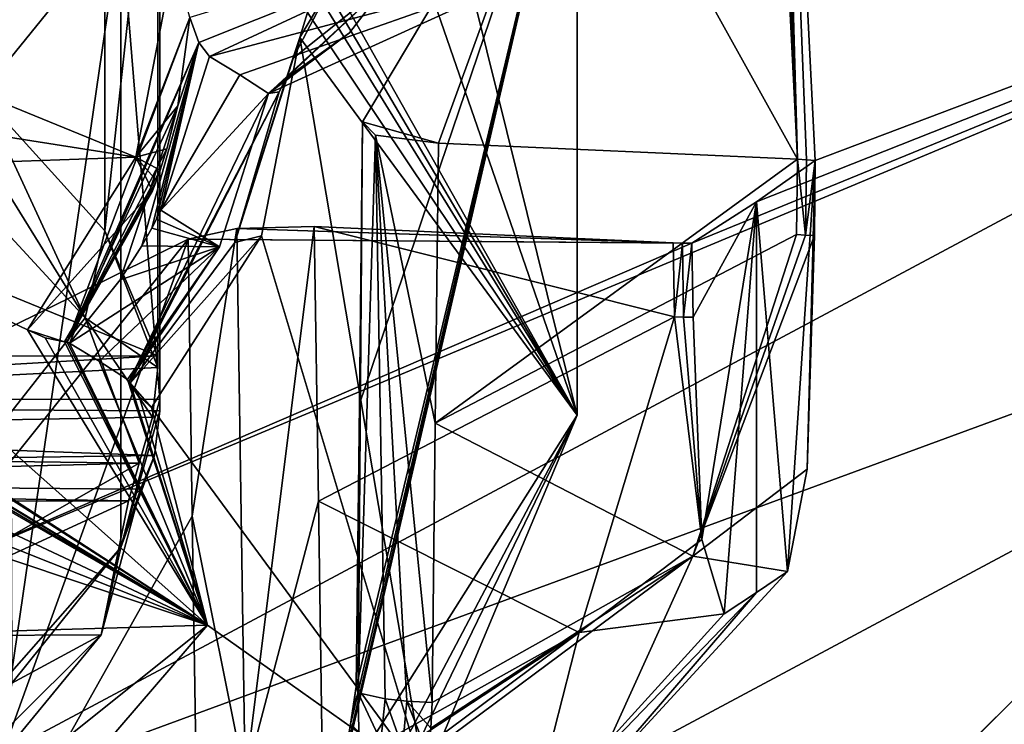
# Model space of a CAD drawing. Header units: millimetres. Extents: x -108 to 102, y -29 to 80.
# Tile 218 of 256: x -57.134 to -56.191, y 25.794 to 26.469. Entities that reach past the tile are written whole.
import ezdxf

# ---------------------------------------------------------------- set-up
doc = ezdxf.new("R2010")
doc.units = ezdxf.units.MM
doc.header["$LTSCALE"] = 65.185185
for name, color, linetype in [('1044', 7, 'CONTINUOUS'), ('1090', 7, 'CONTINUOUS'), ('1093', 7, 'CONTINUOUS'), ('115', 7, 'CONTINUOUS'), ('1157', 7, 'CONTINUOUS'), ('116', 7, 'CONTINUOUS'), ('1206', 7, 'CONTINUOUS'), ('1244', 7, 'CONTINUOUS'), ('1302', 7, 'CONTINUOUS'), ('1311', 7, 'CONTINUOUS'), ('1338', 7, 'CONTINUOUS'), ('1481', 7, 'CONTINUOUS'), ('1534', 7, 'CONTINUOUS'), ('1539', 7, 'CONTINUOUS'), ('1569', 7, 'CONTINUOUS'), ('1801', 7, 'CONTINUOUS'), ('181', 7, 'CONTINUOUS'), ('1837', 7, 'CONTINUOUS'), ('1883', 7, 'CONTINUOUS'), ('1960', 7, 'CONTINUOUS'), ('2034', 7, 'CONTINUOUS'), ('2077', 7, 'CONTINUOUS'), ('2169', 7, 'CONTINUOUS'), ('2194', 7, 'CONTINUOUS'), ('2336', 7, 'CONTINUOUS'), ('2376', 7, 'CONTINUOUS'), ('252', 7, 'CONTINUOUS'), ('331', 7, 'CONTINUOUS'), ('397', 7, 'CONTINUOUS'), ('431', 7, 'CONTINUOUS'), ('514', 7, 'CONTINUOUS'), ('519', 7, 'CONTINUOUS'), ('528', 7, 'CONTINUOUS'), ('571', 7, 'CONTINUOUS'), ('649', 7, 'CONTINUOUS'), ('660', 7, 'CONTINUOUS'), ('662', 7, 'CONTINUOUS'), ('704', 7, 'CONTINUOUS'), ('715', 7, 'CONTINUOUS'), ('722', 7, 'CONTINUOUS'), ('782', 7, 'CONTINUOUS'), ('816', 7, 'CONTINUOUS'), ('825', 7, 'CONTINUOUS'), ('854', 7, 'CONTINUOUS'), ('894', 7, 'CONTINUOUS'), ('895', 7, 'CONTINUOUS'), ('946', 7, 'CONTINUOUS'), ('977', 7, 'CONTINUOUS')]:
    doc.layers.add(name, color=color, linetype=linetype)

msp = doc.modelspace()

# ---------------------------------------------------------------- linework, layer by layer
at = {"layer": '1044', "linetype": 'CONTINUOUS'}
for points in [[(-56.50728, 26.18429, 227.08758), (-56.50829, 26.25513, 227.07136), (-56.49942, 26.25481, 227.06952), (-56.50728, 26.18429, 227.08758)], [(-56.49839, 26.18399, 227.08573), (-56.50728, 26.18429, 227.08758), (-56.49942, 26.25481, 227.06952), (-56.49839, 26.18399, 227.08573)], [(-56.49041, 26.25463, 227.06848), (-56.49839, 26.18399, 227.08573), (-56.49942, 26.25481, 227.06952), (-56.49041, 26.25463, 227.06848)], [(-56.48937, 26.18388, 227.08467), (-56.49839, 26.18399, 227.08573), (-56.49041, 26.25463, 227.06848), (-56.48937, 26.18388, 227.08467)]]:
    msp.add_3dface(points, dxfattribs=at)
at = {"layer": '1090', "linetype": 'CONTINUOUS'}
for points in [[(-56.97161, 26.47087, 232.22798), (-56.96286, 26.44675, 232.20266), (-56.68996, 26.55597, 232.22676), (-56.97161, 26.47087, 232.22798)], [(-56.96286, 26.44675, 232.20266), (-56.95252, 26.43338, 232.16872), (-56.68996, 26.55597, 232.22676), (-56.96286, 26.44675, 232.20266)]]:
    msp.add_3dface(points, dxfattribs=at)
at = {"layer": '1093', "linetype": 'CONTINUOUS'}
for points in [[(-57.84719, 26.46644, 233.95975), (-57.02332, 26.33705, 232.29184), (-57.75236, 26.6353, 233.98328), (-57.84719, 26.46644, 233.95975)], [(-57.02332, 26.33705, 232.29184), (-56.98692, 26.52742, 232.26954), (-57.75236, 26.6353, 233.98328), (-57.02332, 26.33705, 232.29184)], [(-57.44231, 26.32243, 233.14303), (-57.02332, 26.33705, 232.29184), (-57.84719, 26.46644, 233.95975), (-57.44231, 26.32243, 233.14303)], [(-57.127, 26.17182, 232.28887), (-57.02332, 26.33705, 232.29184), (-57.44231, 26.32243, 233.14303), (-57.127, 26.17182, 232.28887)]]:
    msp.add_3dface(points, dxfattribs=at)
at = {"layer": '115', "linetype": 'CONTINUOUS'}
for points in [[(-92.5, -10.5, 82.05), (-2.5, -10.5, 82.05), (-77.03031, 29.16748, 82.05), (-92.5, -10.5, 82.05)], [(-77.03031, 29.16748, 82.05), (-2.5, -10.5, 82.05), (-65.50013, 26, 82.05), (-77.03031, 29.16748, 82.05)], [(-65.50013, 26, 82.05), (-2.5, -10.5, 82.05), (-53.96998, 29.16731, 82.05), (-65.50013, 26, 82.05)]]:
    msp.add_3dface(points, dxfattribs=at)
at = {"layer": '1157', "linetype": 'CONTINUOUS'}
for points in [[(-56.81201, 25.83036, 227.79593), (-56.81471, 25.81256, 227.78679), (-56.81025, 25.82416, 227.74618), (-56.81201, 25.83036, 227.79593)], [(-56.81471, 25.81256, 227.78679), (-56.81744, 25.79435, 227.77764), (-56.81025, 25.82416, 227.74618), (-56.81471, 25.81256, 227.78679)], [(-56.81744, 25.79435, 227.77764), (-56.80967, 25.78683, 227.74066), (-56.81025, 25.82416, 227.74618), (-56.81744, 25.79435, 227.77764)], [(-56.80967, 25.78683, 227.74066), (-56.78844, 25.77796, 227.70977), (-56.81025, 25.82416, 227.74618), (-56.80967, 25.78683, 227.74066)], [(-56.78844, 25.77796, 227.70977), (-56.78442, 25.81859, 227.70362), (-56.81025, 25.82416, 227.74618), (-56.78844, 25.77796, 227.70977)], [(-56.78844, 25.77796, 227.70977), (-56.76787, 25.77184, 227.69466), (-56.78442, 25.81859, 227.70362), (-56.78844, 25.77796, 227.70977)], [(-56.76787, 25.77184, 227.69466), (-56.76358, 25.81643, 227.6881), (-56.78442, 25.81859, 227.70362), (-56.76787, 25.77184, 227.69466)], [(-56.76787, 25.77184, 227.69466), (-56.74391, 25.76612, 227.68553), (-56.76358, 25.81643, 227.6881), (-56.76787, 25.77184, 227.69466)], [(-56.74391, 25.76612, 227.68553), (-56.74067, 25.79041, 227.68174), (-56.76358, 25.81643, 227.6881), (-56.74391, 25.76612, 227.68553)], [(-56.74067, 25.79041, 227.68174), (-56.7394, 25.81495, 227.67844), (-56.76358, 25.81643, 227.6881), (-56.74067, 25.79041, 227.68174)]]:
    msp.add_3dface(points, dxfattribs=at)
at = {"layer": '116', "linetype": 'CONTINUOUS'}
for points in [[(-92.5, -10.5, 80.05), (-2.5, 79.5, 80.05), (-2.5, -10.5, 80.05), (-92.5, -10.5, 80.05)], [(-2.5, 79.5, 80.05), (-92.5, -10.5, 80.05), (-61.38548, 28.83693, 80.05), (-2.5, 79.5, 80.05)]]:
    msp.add_3dface(points, dxfattribs=at)
at = {"layer": '1206', "linetype": 'CONTINUOUS'}
for points in [[(-56.95458, 25.88891, 231.1986), (-59.42714, 26.71368, 235.87612), (-57.31175, 25.87853, 231.13975), (-56.95458, 25.88891, 231.1986)], [(-57.74603, 24.96926, 225.98301), (-56.95458, 25.88891, 231.1986), (-58.07011, 24.99732, 226.14215), (-57.74603, 24.96926, 225.98301)], [(-58.07011, 24.99732, 226.14215), (-56.95458, 25.88891, 231.1986), (-57.31175, 25.87853, 231.13975), (-58.07011, 24.99732, 226.14215)]]:
    msp.add_3dface(points, dxfattribs=at)
at = {"layer": '1244', "linetype": 'CONTINUOUS'}
for points in [[(-56.38931, 26.33502, 227.52443), (-56.39021, 26.2629, 227.53339), (-56.38153, 26.26246, 227.53076), (-56.38931, 26.33502, 227.52443)], [(-56.38931, 26.33502, 227.52443), (-56.38153, 26.26246, 227.53076), (-56.38065, 26.33456, 227.5218), (-56.38931, 26.33502, 227.52443)], [(-56.38153, 26.26246, 227.53076), (-56.37226, 26.33396, 227.51841), (-56.38065, 26.33456, 227.5218), (-56.38153, 26.26246, 227.53076)], [(-56.37312, 26.26193, 227.52735), (-56.37226, 26.33396, 227.51841), (-56.38153, 26.26246, 227.53076), (-56.37312, 26.26193, 227.52735)]]:
    msp.add_3dface(points, dxfattribs=at)
at = {"layer": '1302', "linetype": 'CONTINUOUS'}
for points in [[(-55.4, 26.37918, 229.65998), (-57.32888, 25.3483, 223.81361), (-55.15, 26.13297, 229.70339), (-55.4, 26.37918, 229.65998)], [(-55.15, 26.13297, 229.70339), (-57.32888, 25.3483, 223.81361), (-57.12664, 25.07659, 223.71231), (-55.15, 26.13297, 229.70339)]]:
    msp.add_3dface(points, dxfattribs=at)
at = {"layer": '1311', "linetype": 'CONTINUOUS'}
for points in [[(-54.75, 26.13297, 229.70339), (-56.80304, 25.03576, 223.48076), (-53.75, 26.70155, 229.60313), (-54.75, 26.13297, 229.70339)], [(-53.75, 26.70155, 229.60313), (-56.80304, 25.03576, 223.48076), (-55.84086, 25.53975, 223.01422), (-53.75, 26.70155, 229.60313)]]:
    msp.add_3dface(points, dxfattribs=at)
at = {"layer": '1338', "linetype": 'CONTINUOUS'}
for points in [[(-58.43165, 26.73129, 229.77179), (-57.00222, 26.14699, 229.89808), (-57.00199, 26.73346, 229.78408), (-58.43165, 26.73129, 229.77179)], [(-58.42132, 26.14484, 229.88588), (-57.00222, 26.14699, 229.89808), (-58.43165, 26.73129, 229.77179), (-58.42132, 26.14484, 229.88588)]]:
    msp.add_3dface(points, dxfattribs=at)
at = {"layer": '1481', "linetype": 'CONTINUOUS'}
for points in [[(-58.42974, 26.69324, 229.55599), (-58.41647, 26.42916, 228.05829), (-57.03771, 26.56268, 228.81556), (-58.42974, 26.69324, 229.55599)], [(-58.41647, 26.42916, 228.05829), (-57.14393, 26.43108, 228.06923), (-57.03771, 26.56268, 228.81556), (-58.41647, 26.42916, 228.05829)]]:
    msp.add_3dface(points, dxfattribs=at)
at = {"layer": '1534', "linetype": 'CONTINUOUS'}
for points in [[(-56.68996, 26.55597, 232.22676), (-56.95252, 26.43338, 232.16872), (-56.63057, 26.51883, 232.01599), (-56.68996, 26.55597, 232.22676)], [(-56.63057, 26.51883, 232.01599), (-56.95252, 26.43338, 232.16872), (-56.92369, 26.41573, 232.06864), (-56.63057, 26.51883, 232.01599)], [(-56.89606, 26.39803, 231.96824), (-56.63057, 26.51883, 232.01599), (-56.92369, 26.41573, 232.06864), (-56.89606, 26.39803, 231.96824)]]:
    msp.add_3dface(points, dxfattribs=at)
at = {"layer": '1539', "linetype": 'CONTINUOUS'}
for points in [[(-57.00012, 26.09425, 229.66423), (-57.0377, 25.96326, 228.92135), (-57.00537, 26.05158, 229.68584), (-57.00012, 26.09425, 229.66423)], [(-57.0377, 25.96326, 228.92135), (-57.01874, 26.01919, 229.7253), (-57.00537, 26.05158, 229.68584), (-57.0377, 25.96326, 228.92135)], [(-57.01874, 26.01919, 229.7253), (-57.0377, 25.96326, 228.92135), (-57.05658, 25.87991, 228.9354), (-57.01874, 26.01919, 229.7253)], [(-57.0377, 25.96326, 228.92135), (-57.14208, 25.83337, 228.18468), (-57.05658, 25.87991, 228.9354), (-57.0377, 25.96326, 228.92135)], [(-57.1701, 25.74188, 228.15256), (-57.05658, 25.87991, 228.9354), (-57.14971, 25.78708, 228.17925), (-57.1701, 25.74188, 228.15256)], [(-57.05658, 25.87991, 228.9354), (-57.14208, 25.83337, 228.18468), (-57.14971, 25.78708, 228.17925), (-57.05658, 25.87991, 228.9354)]]:
    msp.add_3dface(points, dxfattribs=at)
at = {"layer": '1569', "linetype": 'CONTINUOUS'}
for points in [[(-56.89606, 26.39803, 231.96824), (-56.78104, 26.50487, 231.87522), (-56.63057, 26.51883, 232.01599), (-56.89606, 26.39803, 231.96824)], [(-56.78104, 26.50487, 231.87522), (-56.89606, 26.39803, 231.96824), (-56.81853, 26.45602, 231.88315), (-56.78104, 26.50487, 231.87522)], [(-56.89606, 26.39803, 231.96824), (-56.87902, 26.41289, 231.89917), (-56.81853, 26.45602, 231.88315), (-56.89606, 26.39803, 231.96824)], [(-56.87902, 26.41289, 231.89917), (-56.89606, 26.39803, 231.96824), (-56.88592, 26.39952, 231.92919), (-56.87902, 26.41289, 231.89917)]]:
    msp.add_3dface(points, dxfattribs=at)
at = {"layer": '1801', "linetype": 'CONTINUOUS'}
for points in [[(-59.20783, 26.78524, 235.76775), (-59.42714, 26.71368, 235.87612), (-56.95458, 25.88891, 231.1986), (-59.20783, 26.78524, 235.76775)], [(-58.60211, 26.66433, 235.08206), (-59.20783, 26.78524, 235.76775), (-56.95458, 25.88891, 231.1986), (-58.60211, 26.66433, 235.08206)], [(-58.07305, 26.53302, 234.33738), (-58.60211, 26.66433, 235.08206), (-56.95458, 25.88891, 231.1986), (-58.07305, 26.53302, 234.33738)], [(-58.04328, 26.52653, 234.29244), (-58.07305, 26.53302, 234.33738), (-56.95458, 25.88891, 231.1986), (-58.04328, 26.52653, 234.29244)], [(-58.01346, 26.52363, 234.25164), (-58.04328, 26.52653, 234.29244), (-56.95458, 25.88891, 231.1986), (-58.01346, 26.52363, 234.25164)], [(-58.01346, 26.52363, 234.25164), (-56.95458, 25.88891, 231.1986), (-58.00905, 26.52339, 234.24582), (-58.01346, 26.52363, 234.25164)], [(-56.95458, 25.88891, 231.1986), (-58.00517, 26.52272, 234.24009), (-58.00905, 26.52339, 234.24582), (-56.95458, 25.88891, 231.1986)], [(-58.00517, 26.52272, 234.24009), (-56.95458, 25.88891, 231.1986), (-57.87243, 26.47618, 234.00681), (-58.00517, 26.52272, 234.24009)], [(-56.95458, 25.88891, 231.1986), (-57.84719, 26.46644, 233.95975), (-57.87243, 26.47618, 234.00681), (-56.95458, 25.88891, 231.1986)], [(-57.44231, 26.32243, 233.14303), (-57.84719, 26.46644, 233.95975), (-56.95458, 25.88891, 231.1986), (-57.44231, 26.32243, 233.14303)], [(-57.127, 26.17182, 232.28887), (-57.44231, 26.32243, 233.14303), (-56.95458, 25.88891, 231.1986), (-57.127, 26.17182, 232.28887)], [(-57.10999, 26.16426, 232.23788), (-57.127, 26.17182, 232.28887), (-56.95458, 25.88891, 231.1986), (-57.10999, 26.16426, 232.23788)], [(-57.09171, 26.16026, 232.19083), (-57.10999, 26.16426, 232.23788), (-56.95458, 25.88891, 231.1986), (-57.09171, 26.16026, 232.19083)], [(-57.08895, 26.15985, 232.18408), (-57.09171, 26.16026, 232.19083), (-56.95458, 25.88891, 231.1986), (-57.08895, 26.15985, 232.18408)], [(-57.08669, 26.15904, 232.17756), (-57.08895, 26.15985, 232.18408), (-56.95458, 25.88891, 231.1986), (-57.08669, 26.15904, 232.17756)], [(-57.08669, 26.15904, 232.17756), (-56.95458, 25.88891, 231.1986), (-57.05831, 26.14167, 232.07906), (-57.08669, 26.15904, 232.17756)], [(-56.95458, 25.88891, 231.1986), (-57.03112, 26.12424, 231.98023), (-57.05831, 26.14167, 232.07906), (-56.95458, 25.88891, 231.1986)], [(-57.02967, 26.12274, 231.9736), (-57.03112, 26.12424, 231.98023), (-56.95458, 25.88891, 231.1986), (-57.02967, 26.12274, 231.9736)], [(-57.02858, 26.12073, 231.96667), (-57.02967, 26.12274, 231.9736), (-56.95458, 25.88891, 231.1986), (-57.02858, 26.12073, 231.96667)], [(-57.02002, 26.10794, 231.91843), (-57.02858, 26.12073, 231.96667), (-56.95458, 25.88891, 231.1986), (-57.02002, 26.10794, 231.91843)], [(-57.00807, 26.09735, 231.86655), (-57.02002, 26.10794, 231.91843), (-56.95458, 25.88891, 231.1986), (-57.00807, 26.09735, 231.86655)], [(-57.00807, 26.09735, 231.86655), (-56.95458, 25.88891, 231.1986), (-56.74678, 25.74177, 229.84994), (-57.00807, 26.09735, 231.86655)], [(-56.95458, 25.88891, 231.1986), (-57.74603, 24.96926, 225.98301), (-56.74678, 25.74177, 229.84994), (-56.95458, 25.88891, 231.1986)]]:
    msp.add_3dface(points, dxfattribs=at)
at = {"layer": '181', "linetype": 'CONTINUOUS'}
for points in [[(-59.85307, 27.04967, 217.17612), (-65.5, 26.35704, 215.67446), (-54.1065, 29.60837, 180.43521), (-59.85307, 27.04967, 217.17612)], [(-54.1065, 29.60837, 180.43521), (-65.5, 26.35704, 215.67446), (-65.5, 26.63688, 180.4357), (-54.1065, 29.60837, 180.43521)], [(-65.50013, 26, 82.05), (-53.96998, 29.16731, 82.05), (-60.10026, 26.8208, 87.46833), (-65.50013, 26, 82.05)]]:
    msp.add_3dface(points, dxfattribs=at)
at = {"layer": '1837', "linetype": 'CONTINUOUS'}
for points in [[(-56.866, 26.4517, 231.84015), (-56.90289, 26.26164, 231.86414), (-56.74678, 25.74177, 229.84994), (-56.866, 26.4517, 231.84015)], [(-56.60034, 26.09017, 229.7898), (-56.866, 26.4517, 231.84015), (-56.74678, 25.74177, 229.84994), (-56.60034, 26.09017, 229.7898)], [(-56.90289, 26.26164, 231.86414), (-57.00807, 26.09735, 231.86655), (-56.74678, 25.74177, 229.84994), (-56.90289, 26.26164, 231.86414)], [(-56.97229, 25.38545, 227.82914), (-56.8667, 25.54095, 227.77688), (-56.60034, 26.09017, 229.7898), (-56.97229, 25.38545, 227.82914)], [(-56.97229, 25.38545, 227.82914), (-56.60034, 26.09017, 229.7898), (-56.74678, 25.74177, 229.84994), (-56.97229, 25.38545, 227.82914)], [(-56.8667, 25.54095, 227.77688), (-56.82963, 25.72789, 227.7352), (-56.60034, 26.09017, 229.7898), (-56.8667, 25.54095, 227.77688)]]:
    msp.add_3dface(points, dxfattribs=at)
at = {"layer": '1883', "linetype": 'CONTINUOUS'}
for points in [[(-57.17026, 26.40722, 231.3739), (-57.17238, 26.9973, 231.28042), (-57.05295, 26.86605, 230.53603), (-57.17026, 26.40722, 231.3739)], [(-57.05294, 26.2666, 230.64164), (-57.17037, 26.39616, 231.37639), (-57.05295, 26.86605, 230.53603), (-57.05294, 26.2666, 230.64164)], [(-57.17037, 26.39616, 231.37639), (-57.17026, 26.40722, 231.3739), (-57.05295, 26.86605, 230.53603), (-57.17037, 26.39616, 231.37639)], [(-57.00199, 26.73346, 229.78408), (-57.05294, 26.2666, 230.64164), (-57.05295, 26.86605, 230.53603), (-57.00199, 26.73346, 229.78408)], [(-57.00222, 26.14699, 229.89808), (-57.05294, 26.2666, 230.64164), (-57.00199, 26.73346, 229.78408), (-57.00222, 26.14699, 229.89808)], [(-57.05294, 26.2666, 230.64164), (-57.00222, 26.14699, 229.89808), (-57.00221, 26.13574, 229.89952), (-57.05294, 26.2666, 230.64164)]]:
    msp.add_3dface(points, dxfattribs=at)
at = {"layer": '1960', "linetype": 'CONTINUOUS'}
for points in [[(-56.84825, 26.0078, 227.21905), (-56.85229, 26.27058, 227.15898), (-56.50728, 26.18429, 227.08758), (-56.84825, 26.0078, 227.21905)], [(-56.50728, 26.18429, 227.08758), (-56.85229, 26.27058, 227.15898), (-56.50829, 26.25513, 227.07136), (-56.50728, 26.18429, 227.08758)], [(-56.84825, 26.0078, 227.21905), (-56.50728, 26.18429, 227.08758), (-56.59832, 25.88198, 227.18206), (-56.84825, 26.0078, 227.21905)], [(-56.84423, 25.74456, 227.27924), (-56.84825, 26.0078, 227.21905), (-56.59832, 25.88198, 227.18206), (-56.84423, 25.74456, 227.27924)], [(-56.59832, 25.88198, 227.18206), (-56.84745, 25.6966, 227.29125), (-56.84485, 25.72045, 227.28501), (-56.59832, 25.88198, 227.18206)], [(-56.84423, 25.74456, 227.27924), (-56.59832, 25.88198, 227.18206), (-56.84485, 25.72045, 227.28501), (-56.84423, 25.74456, 227.27924)]]:
    msp.add_3dface(points, dxfattribs=at)
at = {"layer": '2034', "linetype": 'CONTINUOUS'}
for points in [[(-56.39021, 26.2629, 227.53339), (-56.4895, 25.95505, 227.59648), (-56.38153, 26.26246, 227.53076), (-56.39021, 26.2629, 227.53339)], [(-56.4895, 25.95505, 227.59648), (-56.37312, 26.26193, 227.52735), (-56.38153, 26.26246, 227.53076), (-56.4895, 25.95505, 227.59648)], [(-56.37312, 26.26193, 227.52735), (-56.4895, 25.95505, 227.59648), (-56.38015, 26.03834, 227.53625), (-56.37312, 26.26193, 227.52735)], [(-56.4895, 25.95505, 227.59648), (-56.39887, 25.94058, 227.47442), (-56.38015, 26.03834, 227.53625), (-56.4895, 25.95505, 227.59648)], [(-56.74391, 25.76612, 227.68553), (-56.59099, 25.73156, 227.55108), (-56.4895, 25.95505, 227.59648), (-56.74391, 25.76612, 227.68553)], [(-56.59099, 25.73156, 227.55108), (-56.39887, 25.94058, 227.47442), (-56.4895, 25.95505, 227.59648), (-56.59099, 25.73156, 227.55108)]]:
    msp.add_3dface(points, dxfattribs=at)
at = {"layer": '2077', "linetype": 'CONTINUOUS'}
for points in [[(-56.78104, 26.50487, 231.87522), (-56.87902, 26.41289, 231.89917), (-56.87272, 26.43167, 231.87077), (-56.78104, 26.50487, 231.87522)], [(-56.87902, 26.41289, 231.89917), (-56.78104, 26.50487, 231.87522), (-56.81853, 26.45602, 231.88315), (-56.87902, 26.41289, 231.89917)], [(-56.83309, 26.50723, 231.83805), (-56.78104, 26.50487, 231.87522), (-56.87272, 26.43167, 231.87077), (-56.83309, 26.50723, 231.83805)], [(-56.866, 26.4517, 231.84015), (-56.83309, 26.50723, 231.83805), (-56.87272, 26.43167, 231.87077), (-56.866, 26.4517, 231.84015)], [(-56.866, 26.4517, 231.84015), (-56.85881, 26.47567, 231.8065), (-56.83309, 26.50723, 231.83805), (-56.866, 26.4517, 231.84015)]]:
    msp.add_3dface(points, dxfattribs=at)
at = {"layer": '2169', "linetype": 'CONTINUOUS'}
for points in [[(-57.19921, 26.32108, 231.43738), (-57.07183, 26.18341, 230.65661), (-57.31175, 25.87853, 231.13975), (-57.19921, 26.32108, 231.43738)], [(-57.07183, 26.18341, 230.65661), (-57.02, 26.04427, 229.86749), (-57.31175, 25.87853, 231.13975), (-57.07183, 26.18341, 230.65661)], [(-57.02, 26.04427, 229.86749), (-57.03032, 26.00794, 229.80049), (-57.31175, 25.87853, 231.13975), (-57.02, 26.04427, 229.86749)], [(-57.03032, 26.00794, 229.80049), (-57.01874, 26.01919, 229.7253), (-57.05658, 25.87991, 228.9354), (-57.03032, 26.00794, 229.80049)], [(-57.31175, 25.87853, 231.13975), (-57.03032, 26.00794, 229.80049), (-57.05658, 25.87991, 228.9354), (-57.31175, 25.87853, 231.13975)], [(-57.31175, 25.87853, 231.13975), (-57.05658, 25.87991, 228.9354), (-57.1701, 25.74188, 228.15256), (-57.31175, 25.87853, 231.13975)]]:
    msp.add_3dface(points, dxfattribs=at)
at = {"layer": '2194', "linetype": 'CONTINUOUS'}
for points in [[(-56.42754, 27.09564, 231.83811), (-56.60036, 26.71504, 229.67962), (-56.38931, 26.33502, 227.52443), (-56.42754, 27.09564, 231.83811)], [(-56.41892, 27.09613, 231.84088), (-56.42754, 27.09564, 231.83811), (-56.38931, 26.33502, 227.52443), (-56.41892, 27.09613, 231.84088)], [(-56.41059, 27.09675, 231.84442), (-56.41892, 27.09613, 231.84088), (-56.38931, 26.33502, 227.52443), (-56.41059, 27.09675, 231.84442)], [(-55.4, 26.70155, 229.60313), (-56.41059, 27.09675, 231.84442), (-56.37226, 26.33396, 227.51841), (-55.4, 26.70155, 229.60313)], [(-56.41059, 27.09675, 231.84442), (-56.38931, 26.33502, 227.52443), (-56.38065, 26.33456, 227.5218), (-56.41059, 27.09675, 231.84442)], [(-56.37226, 26.33396, 227.51841), (-56.41059, 27.09675, 231.84442), (-56.38065, 26.33456, 227.5218), (-56.37226, 26.33396, 227.51841)], [(-56.60036, 26.71504, 229.67962), (-56.80593, 26.37102, 227.72862), (-56.73331, 26.35047, 227.61204), (-56.60036, 26.71504, 229.67962)], [(-56.60036, 26.71504, 229.67962), (-56.73331, 26.35047, 227.61204), (-56.38931, 26.33502, 227.52443), (-56.60036, 26.71504, 229.67962)], [(-57.32883, 25.67069, 223.75684), (-55.4, 26.70155, 229.60313), (-57.23117, 25.93625, 225.2629), (-57.32883, 25.67069, 223.75684)], [(-57.23117, 25.93625, 225.2629), (-55.4, 26.70155, 229.60313), (-56.49041, 26.25463, 227.06848), (-57.23117, 25.93625, 225.2629)], [(-56.49041, 26.25463, 227.06848), (-55.4, 26.70155, 229.60313), (-56.42846, 26.29416, 227.29272), (-56.49041, 26.25463, 227.06848)], [(-55.4, 26.70155, 229.60313), (-56.37226, 26.33396, 227.51841), (-56.42846, 26.29416, 227.29272), (-55.4, 26.70155, 229.60313)], [(-56.73331, 26.35047, 227.61204), (-56.80593, 26.37102, 227.72862), (-56.79346, 26.35819, 227.65586), (-56.73331, 26.35047, 227.61204)], [(-56.92646, 26.26889, 227.14938), (-56.97319, 26.25872, 227.09169), (-56.49942, 26.25481, 227.06952), (-56.92646, 26.26889, 227.14938)], [(-56.85229, 26.27058, 227.15898), (-56.92646, 26.26889, 227.14938), (-56.50829, 26.25513, 227.07136), (-56.85229, 26.27058, 227.15898)], [(-56.50829, 26.25513, 227.07136), (-56.92646, 26.26889, 227.14938), (-56.49942, 26.25481, 227.06952), (-56.50829, 26.25513, 227.07136)], [(-57.23117, 25.93625, 225.2629), (-56.97319, 26.25872, 227.09169), (-57.24807, 26.12261, 226.31979), (-57.23117, 25.93625, 225.2629)], [(-56.97319, 26.25872, 227.09169), (-57.23117, 25.93625, 225.2629), (-56.49041, 26.25463, 227.06848), (-56.97319, 26.25872, 227.09169)], [(-56.97319, 26.25872, 227.09169), (-56.49041, 26.25463, 227.06848), (-56.49942, 26.25481, 227.06952), (-56.97319, 26.25872, 227.09169)]]:
    msp.add_3dface(points, dxfattribs=at)
at = {"layer": '2336', "linetype": 'CONTINUOUS'}
for points in [[(-56.37226, 26.33396, 227.51841), (-56.39887, 25.94058, 227.47442), (-56.42846, 26.29416, 227.29272), (-56.37226, 26.33396, 227.51841)], [(-56.39887, 25.94058, 227.47442), (-56.37226, 26.33396, 227.51841), (-56.38015, 26.03834, 227.53625), (-56.39887, 25.94058, 227.47442)], [(-56.37226, 26.33396, 227.51841), (-56.37312, 26.26193, 227.52735), (-56.38015, 26.03834, 227.53625), (-56.37226, 26.33396, 227.51841)], [(-56.48937, 26.18388, 227.08467), (-56.49041, 26.25463, 227.06848), (-56.42846, 26.29416, 227.29272), (-56.48937, 26.18388, 227.08467)], [(-56.48096, 25.97106, 227.15231), (-56.48937, 26.18388, 227.08467), (-56.42846, 26.29416, 227.29272), (-56.48096, 25.97106, 227.15231)], [(-56.45956, 25.89983, 227.24329), (-56.48096, 25.97106, 227.15231), (-56.42846, 26.29416, 227.29272), (-56.45956, 25.89983, 227.24329)], [(-56.42846, 25.92017, 227.35866), (-56.45956, 25.89983, 227.24329), (-56.42846, 26.29416, 227.29272), (-56.42846, 25.92017, 227.35866)], [(-56.39887, 25.94058, 227.47442), (-56.42846, 25.92017, 227.35866), (-56.42846, 26.29416, 227.29272), (-56.39887, 25.94058, 227.47442)]]:
    msp.add_3dface(points, dxfattribs=at)
at = {"layer": '2376', "linetype": 'CONTINUOUS'}
for points in [[(-56.95252, 26.43338, 232.16872), (-56.99919, 26.28647, 232.18088), (-56.92369, 26.41573, 232.06864), (-56.95252, 26.43338, 232.16872)], [(-56.99919, 26.28647, 232.18088), (-56.89606, 26.39803, 231.96824), (-56.92369, 26.41573, 232.06864), (-56.99919, 26.28647, 232.18088)], [(-56.94304, 26.25131, 231.98149), (-56.89606, 26.39803, 231.96824), (-56.99919, 26.28647, 232.18088), (-56.94304, 26.25131, 231.98149)], [(-56.94304, 26.25131, 231.98149), (-56.99919, 26.28647, 232.18088), (-57.00353, 26.2778, 232.18113), (-56.94304, 26.25131, 231.98149)], [(-56.94304, 26.25131, 231.98149), (-57.00353, 26.2778, 232.18113), (-57.00803, 26.2692, 232.18132), (-56.94304, 26.25131, 231.98149)], [(-56.94304, 26.25131, 231.98149), (-57.00803, 26.2692, 232.18132), (-57.0175, 26.25227, 232.18151), (-56.94304, 26.25131, 231.98149)], [(-57.08669, 26.15904, 232.17756), (-56.94304, 26.25131, 231.98149), (-57.03827, 26.2195, 232.18117), (-57.08669, 26.15904, 232.17756)], [(-56.94304, 26.25131, 231.98149), (-57.08669, 26.15904, 232.17756), (-57.05831, 26.14167, 232.07906), (-56.94304, 26.25131, 231.98149)], [(-57.03112, 26.12424, 231.98023), (-56.94304, 26.25131, 231.98149), (-57.05831, 26.14167, 232.07906), (-57.03112, 26.12424, 231.98023)], [(-56.94304, 26.25131, 231.98149), (-57.0175, 26.25227, 232.18151), (-57.03827, 26.2195, 232.18117), (-56.94304, 26.25131, 231.98149)]]:
    msp.add_3dface(points, dxfattribs=at)
at = {"layer": '252', "linetype": 'CONTINUOUS'}
for points in [[(-56.92823, 26.25537, 231.94004), (-56.87902, 26.41289, 231.89917), (-56.88592, 26.39952, 231.92919), (-56.92823, 26.25537, 231.94004)], [(-57.02967, 26.12274, 231.9736), (-57.02858, 26.12073, 231.96667), (-56.88592, 26.39952, 231.92919), (-57.02967, 26.12274, 231.9736)], [(-56.89606, 26.39803, 231.96824), (-57.02967, 26.12274, 231.9736), (-56.88592, 26.39952, 231.92919), (-56.89606, 26.39803, 231.96824)], [(-56.94304, 26.25131, 231.98149), (-57.02967, 26.12274, 231.9736), (-56.89606, 26.39803, 231.96824), (-56.94304, 26.25131, 231.98149)], [(-57.02858, 26.12073, 231.96667), (-56.92823, 26.25537, 231.94004), (-56.88592, 26.39952, 231.92919), (-57.02858, 26.12073, 231.96667)], [(-57.03112, 26.12424, 231.98023), (-57.02967, 26.12274, 231.9736), (-56.94304, 26.25131, 231.98149), (-57.03112, 26.12424, 231.98023)]]:
    msp.add_3dface(points, dxfattribs=at)
at = {"layer": '331', "linetype": 'CONTINUOUS'}
for points in [[(-61.83027, 26.98839, 218.0846), (-55.89298, 27.73746, 222.33279), (-61.02612, 26.19246, 218.52321), (-61.83027, 26.98839, 218.0846)], [(-61.02612, 26.19246, 218.52321), (-55.89298, 27.73746, 222.33279), (-61.02612, 25.00464, 218.73265), (-61.02612, 26.19246, 218.52321)], [(-61.02612, 25.00464, 218.73265), (-55.89298, 27.73746, 222.33279), (-55.64751, 25.76365, 223.03721), (-61.02612, 25.00464, 218.73265)]]:
    msp.add_3dface(points, dxfattribs=at)
at = {"layer": '397', "linetype": 'CONTINUOUS'}
for points in [[(-57.32883, 25.67069, 223.75684), (-55.4, 26.37918, 229.65998), (-55.4, 26.70155, 229.60313), (-57.32883, 25.67069, 223.75684)], [(-57.32888, 25.3483, 223.81361), (-55.4, 26.37918, 229.65998), (-57.32883, 25.67069, 223.75684), (-57.32888, 25.3483, 223.81361)]]:
    msp.add_3dface(points, dxfattribs=at)
at = {"layer": '431', "linetype": 'CONTINUOUS'}
for points in [[(-56.96915, 25.99334, 227.15224), (-56.97319, 26.25872, 227.09169), (-56.92646, 26.26889, 227.14938), (-56.96915, 25.99334, 227.15224)], [(-56.91853, 25.7413, 227.26991), (-56.96915, 25.99334, 227.15224), (-56.92646, 26.26889, 227.14938), (-56.91853, 25.7413, 227.26991)], [(-56.85229, 26.27058, 227.15898), (-56.91853, 25.7413, 227.26991), (-56.92646, 26.26889, 227.14938), (-56.85229, 26.27058, 227.15898)], [(-56.85229, 26.27058, 227.15898), (-56.84825, 26.0078, 227.21905), (-56.91853, 25.7413, 227.26991), (-56.85229, 26.27058, 227.15898)], [(-56.84423, 25.74456, 227.27924), (-56.91853, 25.7413, 227.26991), (-56.84825, 26.0078, 227.21905), (-56.84423, 25.74456, 227.27924)], [(-56.96513, 25.72754, 227.21285), (-56.96915, 25.99334, 227.15224), (-56.91853, 25.7413, 227.26991), (-56.96513, 25.72754, 227.21285)]]:
    msp.add_3dface(points, dxfattribs=at)
at = {"layer": '514', "linetype": 'CONTINUOUS'}
for points in [[(-56.84047, 27.05838, 231.62679), (-56.84374, 26.79304, 231.68754), (-56.60034, 26.09017, 229.7898), (-56.84047, 27.05838, 231.62679)], [(-56.84047, 27.05838, 231.62679), (-56.60034, 26.09017, 229.7898), (-56.60036, 26.71504, 229.67962), (-56.84047, 27.05838, 231.62679)], [(-56.84374, 26.79304, 231.68754), (-56.84704, 26.52727, 231.74835), (-56.60034, 26.09017, 229.7898), (-56.84374, 26.79304, 231.68754)], [(-56.82963, 25.72789, 227.7352), (-56.82291, 25.76204, 227.75884), (-56.60036, 26.71504, 229.67962), (-56.82963, 25.72789, 227.7352)], [(-56.60034, 26.09017, 229.7898), (-56.82963, 25.72789, 227.7352), (-56.60036, 26.71504, 229.67962), (-56.60034, 26.09017, 229.7898)], [(-56.82291, 25.76204, 227.75884), (-56.81744, 25.79435, 227.77764), (-56.60036, 26.71504, 229.67962), (-56.82291, 25.76204, 227.75884)], [(-56.81744, 25.79435, 227.77764), (-56.81201, 25.83036, 227.79593), (-56.60036, 26.71504, 229.67962), (-56.81744, 25.79435, 227.77764)], [(-56.81201, 25.83036, 227.79593), (-56.80896, 26.1009, 227.76223), (-56.60036, 26.71504, 229.67962), (-56.81201, 25.83036, 227.79593)], [(-56.80593, 26.37102, 227.72862), (-56.60036, 26.71504, 229.67962), (-56.80896, 26.1009, 227.76223), (-56.80593, 26.37102, 227.72862)], [(-56.60034, 26.09017, 229.7898), (-56.84704, 26.52727, 231.74835), (-56.84995, 26.51366, 231.76299), (-56.60034, 26.09017, 229.7898)], [(-56.85289, 26.49968, 231.77776), (-56.60034, 26.09017, 229.7898), (-56.84995, 26.51366, 231.76299), (-56.85289, 26.49968, 231.77776)], [(-56.85881, 26.47567, 231.8065), (-56.60034, 26.09017, 229.7898), (-56.85289, 26.49968, 231.77776), (-56.85881, 26.47567, 231.8065)], [(-56.866, 26.4517, 231.84015), (-56.60034, 26.09017, 229.7898), (-56.85881, 26.47567, 231.8065), (-56.866, 26.4517, 231.84015)], [(-56.81471, 25.81256, 227.78679), (-56.81201, 25.83036, 227.79593), (-56.81744, 25.79435, 227.77764), (-56.81471, 25.81256, 227.78679)]]:
    msp.add_3dface(points, dxfattribs=at)
at = {"layer": '519', "linetype": 'CONTINUOUS'}
for points in [[(-56.50728, 26.18429, 227.08758), (-56.48096, 25.97106, 227.15231), (-56.59832, 25.88198, 227.18206), (-56.50728, 26.18429, 227.08758)], [(-56.49839, 26.18399, 227.08573), (-56.48096, 25.97106, 227.15231), (-56.50728, 26.18429, 227.08758), (-56.49839, 26.18399, 227.08573)], [(-56.48937, 26.18388, 227.08467), (-56.48096, 25.97106, 227.15231), (-56.49839, 26.18399, 227.08573), (-56.48937, 26.18388, 227.08467)], [(-56.48096, 25.97106, 227.15231), (-56.45956, 25.89983, 227.24329), (-56.59832, 25.88198, 227.18206), (-56.48096, 25.97106, 227.15231)], [(-56.45956, 25.89983, 227.24329), (-56.64641, 25.69434, 227.3392), (-56.59832, 25.88198, 227.18206), (-56.45956, 25.89983, 227.24329)], [(-56.59832, 25.88198, 227.18206), (-56.64641, 25.69434, 227.3392), (-56.84745, 25.6966, 227.29125), (-56.59832, 25.88198, 227.18206)]]:
    msp.add_3dface(points, dxfattribs=at)
at = {"layer": '528', "linetype": 'CONTINUOUS'}
for points in [[(-57.03771, 26.56268, 228.81556), (-57.00012, 26.10532, 229.66173), (-57.00007, 26.69541, 229.56827), (-57.03771, 26.56268, 228.81556)], [(-57.14393, 26.43108, 228.06923), (-57.14199, 25.84462, 228.18324), (-57.03771, 26.56268, 228.81556), (-57.14393, 26.43108, 228.06923)], [(-57.14199, 25.84462, 228.18324), (-57.0377, 25.96326, 228.92135), (-57.03771, 26.56268, 228.81556), (-57.14199, 25.84462, 228.18324)], [(-57.0377, 25.96326, 228.92135), (-57.00012, 26.10532, 229.66173), (-57.03771, 26.56268, 228.81556), (-57.0377, 25.96326, 228.92135)], [(-57.00012, 26.09425, 229.66423), (-57.00012, 26.10532, 229.66173), (-57.0377, 25.96326, 228.92135), (-57.00012, 26.09425, 229.66423)], [(-57.14208, 25.83337, 228.18468), (-57.0377, 25.96326, 228.92135), (-57.14199, 25.84462, 228.18324), (-57.14208, 25.83337, 228.18468)]]:
    msp.add_3dface(points, dxfattribs=at)
at = {"layer": '571', "linetype": 'CONTINUOUS'}
for points in [[(-58.41922, 26.10317, 229.64954), (-58.42974, 26.69324, 229.55599), (-57.00007, 26.69541, 229.56827), (-58.41922, 26.10317, 229.64954)], [(-57.00012, 26.10532, 229.66173), (-58.41922, 26.10317, 229.64954), (-57.00007, 26.69541, 229.56827), (-57.00012, 26.10532, 229.66173)]]:
    msp.add_3dface(points, dxfattribs=at)
at = {"layer": '649', "linetype": 'CONTINUOUS'}
for points in [[(-57.08895, 26.15985, 232.18408), (-56.97161, 26.47087, 232.22798), (-56.98286, 26.3863, 232.22698), (-57.08895, 26.15985, 232.18408)], [(-56.97161, 26.47087, 232.22798), (-57.08895, 26.15985, 232.18408), (-56.96286, 26.44675, 232.20266), (-56.97161, 26.47087, 232.22798)], [(-57.08895, 26.15985, 232.18408), (-57.08669, 26.15904, 232.17756), (-56.96286, 26.44675, 232.20266), (-57.08895, 26.15985, 232.18408)], [(-56.96286, 26.44675, 232.20266), (-57.08669, 26.15904, 232.17756), (-57.03827, 26.2195, 232.18117), (-56.96286, 26.44675, 232.20266)], [(-57.0175, 26.25227, 232.18151), (-56.96286, 26.44675, 232.20266), (-57.03827, 26.2195, 232.18117), (-57.0175, 26.25227, 232.18151)], [(-57.00803, 26.2692, 232.18132), (-56.96286, 26.44675, 232.20266), (-57.0175, 26.25227, 232.18151), (-57.00803, 26.2692, 232.18132)], [(-57.00353, 26.2778, 232.18113), (-56.96286, 26.44675, 232.20266), (-57.00803, 26.2692, 232.18132), (-57.00353, 26.2778, 232.18113)], [(-56.99919, 26.28647, 232.18088), (-56.96286, 26.44675, 232.20266), (-57.00353, 26.2778, 232.18113), (-56.99919, 26.28647, 232.18088)], [(-56.95252, 26.43338, 232.16872), (-56.96286, 26.44675, 232.20266), (-56.99919, 26.28647, 232.18088), (-56.95252, 26.43338, 232.16872)], [(-56.99341, 26.345, 232.22434), (-57.08895, 26.15985, 232.18408), (-56.98286, 26.3863, 232.22698), (-56.99341, 26.345, 232.22434)], [(-56.99988, 26.32476, 232.2225), (-57.08895, 26.15985, 232.18408), (-56.99341, 26.345, 232.22434), (-56.99988, 26.32476, 232.2225)], [(-57.00341, 26.31474, 232.22145), (-57.08895, 26.15985, 232.18408), (-56.99988, 26.32476, 232.2225), (-57.00341, 26.31474, 232.22145)], [(-57.00715, 26.30478, 232.2203), (-57.08895, 26.15985, 232.18408), (-57.00341, 26.31474, 232.22145), (-57.00715, 26.30478, 232.2203)], [(-57.09171, 26.16026, 232.19083), (-57.08895, 26.15985, 232.18408), (-57.00715, 26.30478, 232.2203), (-57.09171, 26.16026, 232.19083)]]:
    msp.add_3dface(points, dxfattribs=at)
at = {"layer": '660', "linetype": 'CONTINUOUS'}
for points in [[(-56.39887, 25.94058, 227.47442), (-56.59099, 25.73156, 227.55108), (-56.42846, 25.92017, 227.35866), (-56.39887, 25.94058, 227.47442)], [(-56.64641, 25.69434, 227.3392), (-56.45956, 25.89983, 227.24329), (-56.42846, 25.92017, 227.35866), (-56.64641, 25.69434, 227.3392)], [(-56.59099, 25.73156, 227.55108), (-56.64641, 25.69434, 227.3392), (-56.42846, 25.92017, 227.35866), (-56.59099, 25.73156, 227.55108)]]:
    msp.add_3dface(points, dxfattribs=at)
at = {"layer": '662', "linetype": 'CONTINUOUS'}
for points in [[(-55.4, 26.37918, 229.65998), (-57.12665, 27.18937, 235.69448), (-57.32888, 27.41005, 235.50635), (-55.4, 26.37918, 229.65998)], [(-57.12665, 27.18937, 235.69448), (-55.4, 26.37918, 229.65998), (-55.15, 26.13297, 229.70339), (-57.12665, 27.18937, 235.69448)]]:
    msp.add_3dface(points, dxfattribs=at)
at = {"layer": '704', "linetype": 'CONTINUOUS'}
msp.add_3dface([(-56.81744, 25.79435, 227.77764), (-56.82291, 25.76204, 227.75884), (-56.80967, 25.78683, 227.74066), (-56.81744, 25.79435, 227.77764)], dxfattribs=at)
at = {"layer": '715', "linetype": 'CONTINUOUS'}
for points in [[(-57.17037, 26.39616, 231.37639), (-57.07183, 26.18341, 230.65661), (-57.17823, 26.35449, 231.3972), (-57.17037, 26.39616, 231.37639)], [(-57.05294, 26.2666, 230.64164), (-57.07183, 26.18341, 230.65661), (-57.17037, 26.39616, 231.37639), (-57.05294, 26.2666, 230.64164)], [(-57.07183, 26.18341, 230.65661), (-57.19921, 26.32108, 231.43738), (-57.17823, 26.35449, 231.3972), (-57.07183, 26.18341, 230.65661)], [(-57.00221, 26.13574, 229.89952), (-57.07183, 26.18341, 230.65661), (-57.05294, 26.2666, 230.64164), (-57.00221, 26.13574, 229.89952)], [(-57.02, 26.04427, 229.86749), (-57.07183, 26.18341, 230.65661), (-57.00721, 26.08824, 229.89371), (-57.02, 26.04427, 229.86749)], [(-57.00721, 26.08824, 229.89371), (-57.07183, 26.18341, 230.65661), (-57.00221, 26.13574, 229.89952), (-57.00721, 26.08824, 229.89371)]]:
    msp.add_3dface(points, dxfattribs=at)
at = {"layer": '722', "linetype": 'CONTINUOUS'}
for points in [[(-57.12665, 27.18937, 235.69448), (-55.15, 26.13297, 229.70339), (-56.80303, 27.23019, 235.92601), (-57.12665, 27.18937, 235.69448)], [(-55.15, 26.13297, 229.70339), (-54.75, 26.13297, 229.70339), (-56.80303, 27.23019, 235.92601), (-55.15, 26.13297, 229.70339)], [(-54.75, 26.13297, 229.70339), (-55.15, 26.13297, 229.70339), (-57.12664, 25.07659, 223.71231), (-54.75, 26.13297, 229.70339)], [(-56.80304, 25.03576, 223.48076), (-54.75, 26.13297, 229.70339), (-57.12664, 25.07659, 223.71231), (-56.80304, 25.03576, 223.48076)]]:
    msp.add_3dface(points, dxfattribs=at)
at = {"layer": '782', "linetype": 'CONTINUOUS'}
for points in [[(-56.97319, 26.25872, 227.09169), (-57.24806, 25.49774, 226.42997), (-57.24807, 26.12261, 226.31979), (-56.97319, 26.25872, 227.09169)], [(-56.97319, 26.25872, 227.09169), (-56.96915, 25.99334, 227.15224), (-57.24806, 25.49774, 226.42997), (-56.97319, 26.25872, 227.09169)], [(-56.96915, 25.99334, 227.15224), (-56.96513, 25.72754, 227.21285), (-57.24806, 25.49774, 226.42997), (-56.96915, 25.99334, 227.15224)]]:
    msp.add_3dface(points, dxfattribs=at)
at = {"layer": '816', "linetype": 'CONTINUOUS'}
for points in [[(-56.38931, 26.33502, 227.52443), (-56.73331, 26.35047, 227.61204), (-56.73635, 26.08248, 227.64527), (-56.38931, 26.33502, 227.52443)], [(-56.39021, 26.2629, 227.53339), (-56.38931, 26.33502, 227.52443), (-56.73635, 26.08248, 227.64527), (-56.39021, 26.2629, 227.53339)], [(-56.4895, 25.95505, 227.59648), (-56.39021, 26.2629, 227.53339), (-56.73635, 26.08248, 227.64527), (-56.4895, 25.95505, 227.59648)], [(-56.7394, 25.81495, 227.67844), (-56.4895, 25.95505, 227.59648), (-56.73635, 26.08248, 227.64527), (-56.7394, 25.81495, 227.67844)], [(-56.74391, 25.76612, 227.68553), (-56.4895, 25.95505, 227.59648), (-56.74067, 25.79041, 227.68174), (-56.74391, 25.76612, 227.68553)], [(-56.74067, 25.79041, 227.68174), (-56.4895, 25.95505, 227.59648), (-56.7394, 25.81495, 227.67844), (-56.74067, 25.79041, 227.68174)]]:
    msp.add_3dface(points, dxfattribs=at)
at = {"layer": '825', "linetype": 'CONTINUOUS'}
msp.add_3dface([(-56.80303, 27.23019, 235.92601), (-54.75, 26.13297, 229.70339), (-55.84086, 27.86336, 236.19205), (-56.80303, 27.23019, 235.92601)], dxfattribs=at)
at = {"layer": '854', "linetype": 'CONTINUOUS'}
for points in [[(-56.97161, 26.47087, 232.22798), (-56.98692, 26.52742, 232.26954), (-57.02332, 26.33705, 232.29184), (-56.97161, 26.47087, 232.22798)], [(-56.98286, 26.3863, 232.22698), (-56.97161, 26.47087, 232.22798), (-57.02332, 26.33705, 232.29184), (-56.98286, 26.3863, 232.22698)], [(-56.99341, 26.345, 232.22434), (-56.98286, 26.3863, 232.22698), (-57.02332, 26.33705, 232.29184), (-56.99341, 26.345, 232.22434)], [(-56.99988, 26.32476, 232.2225), (-56.99341, 26.345, 232.22434), (-57.02332, 26.33705, 232.29184), (-56.99988, 26.32476, 232.2225)], [(-57.127, 26.17182, 232.28887), (-57.00715, 26.30478, 232.2203), (-57.02332, 26.33705, 232.29184), (-57.127, 26.17182, 232.28887)], [(-57.00715, 26.30478, 232.2203), (-57.00341, 26.31474, 232.22145), (-57.02332, 26.33705, 232.29184), (-57.00715, 26.30478, 232.2203)], [(-57.00341, 26.31474, 232.22145), (-56.99988, 26.32476, 232.2225), (-57.02332, 26.33705, 232.29184), (-57.00341, 26.31474, 232.22145)], [(-57.09171, 26.16026, 232.19083), (-57.00715, 26.30478, 232.2203), (-57.127, 26.17182, 232.28887), (-57.09171, 26.16026, 232.19083)], [(-57.10999, 26.16426, 232.23788), (-57.09171, 26.16026, 232.19083), (-57.127, 26.17182, 232.28887), (-57.10999, 26.16426, 232.23788)]]:
    msp.add_3dface(points, dxfattribs=at)
at = {"layer": '894', "linetype": 'CONTINUOUS'}
for points in [[(-56.80593, 26.37102, 227.72862), (-56.80896, 26.1009, 227.76223), (-56.81025, 25.82416, 227.74618), (-56.80593, 26.37102, 227.72862)], [(-56.80593, 26.37102, 227.72862), (-56.81025, 25.82416, 227.74618), (-56.79346, 26.35819, 227.65586), (-56.80593, 26.37102, 227.72862)], [(-56.81025, 25.82416, 227.74618), (-56.78442, 25.81859, 227.70362), (-56.79346, 26.35819, 227.65586), (-56.81025, 25.82416, 227.74618)], [(-56.73331, 26.35047, 227.61204), (-56.79346, 26.35819, 227.65586), (-56.73635, 26.08248, 227.64527), (-56.73331, 26.35047, 227.61204)], [(-56.7394, 25.81495, 227.67844), (-56.73635, 26.08248, 227.64527), (-56.79346, 26.35819, 227.65586), (-56.7394, 25.81495, 227.67844)], [(-56.76358, 25.81643, 227.6881), (-56.7394, 25.81495, 227.67844), (-56.79346, 26.35819, 227.65586), (-56.76358, 25.81643, 227.6881)], [(-56.78442, 25.81859, 227.70362), (-56.76358, 25.81643, 227.6881), (-56.79346, 26.35819, 227.65586), (-56.78442, 25.81859, 227.70362)], [(-56.80896, 26.1009, 227.76223), (-56.81201, 25.83036, 227.79593), (-56.81025, 25.82416, 227.74618), (-56.80896, 26.1009, 227.76223)]]:
    msp.add_3dface(points, dxfattribs=at)
at = {"layer": '895', "linetype": 'CONTINUOUS'}
msp.add_3dface([(-55.4, 26.70155, 229.60313), (-55.4, 26.37918, 229.65998), (-57.32888, 27.41005, 235.50635), (-55.4, 26.70155, 229.60313)], dxfattribs=at)
at = {"layer": '946', "linetype": 'CONTINUOUS'}
for points in [[(-56.87902, 26.41289, 231.89917), (-56.92823, 26.25537, 231.94004), (-56.866, 26.4517, 231.84015), (-56.87902, 26.41289, 231.89917)], [(-56.866, 26.4517, 231.84015), (-56.92823, 26.25537, 231.94004), (-56.90289, 26.26164, 231.86414), (-56.866, 26.4517, 231.84015)], [(-56.87902, 26.41289, 231.89917), (-56.866, 26.4517, 231.84015), (-56.87272, 26.43167, 231.87077), (-56.87902, 26.41289, 231.89917)], [(-56.92823, 26.25537, 231.94004), (-57.02858, 26.12073, 231.96667), (-56.90289, 26.26164, 231.86414), (-56.92823, 26.25537, 231.94004)], [(-57.02858, 26.12073, 231.96667), (-57.00807, 26.09735, 231.86655), (-56.90289, 26.26164, 231.86414), (-57.02858, 26.12073, 231.96667)], [(-57.00807, 26.09735, 231.86655), (-57.02858, 26.12073, 231.96667), (-57.02002, 26.10794, 231.91843), (-57.00807, 26.09735, 231.86655)]]:
    msp.add_3dface(points, dxfattribs=at)
at = {"layer": '977', "linetype": 'CONTINUOUS'}
for points in [[(-58.42132, 26.14484, 229.88588), (-58.45028, 26.06245, 229.87049), (-57.00222, 26.14699, 229.89808), (-58.42132, 26.14484, 229.88588)], [(-57.00222, 26.14699, 229.89808), (-58.45028, 26.06245, 229.87049), (-57.00221, 26.13574, 229.89952), (-57.00222, 26.14699, 229.89808)], [(-57.00721, 26.08824, 229.89371), (-57.00221, 26.13574, 229.89952), (-58.45028, 26.06245, 229.87049), (-57.00721, 26.08824, 229.89371)], [(-58.44866, 26.03095, 229.69164), (-58.41922, 26.10317, 229.64954), (-57.00537, 26.05158, 229.68584), (-58.44866, 26.03095, 229.69164)], [(-58.41922, 26.10317, 229.64954), (-57.00012, 26.10532, 229.66173), (-57.00012, 26.09425, 229.66423), (-58.41922, 26.10317, 229.64954)], [(-58.41922, 26.10317, 229.64954), (-57.00012, 26.09425, 229.66423), (-57.00537, 26.05158, 229.68584), (-58.41922, 26.10317, 229.64954)], [(-57.02, 26.04427, 229.86749), (-57.00721, 26.08824, 229.89371), (-58.45028, 26.06245, 229.87049), (-57.02, 26.04427, 229.86749)], [(-58.54027, 26.00565, 229.78751), (-57.02, 26.04427, 229.86749), (-58.45028, 26.06245, 229.87049), (-58.54027, 26.00565, 229.78751)], [(-57.01874, 26.01919, 229.7253), (-58.44866, 26.03095, 229.69164), (-57.00537, 26.05158, 229.68584), (-57.01874, 26.01919, 229.7253)], [(-57.02, 26.04427, 229.86749), (-58.54027, 26.00565, 229.78751), (-57.03032, 26.00794, 229.80049), (-57.02, 26.04427, 229.86749)], [(-58.54027, 26.00565, 229.78751), (-58.44866, 26.03095, 229.69164), (-57.03032, 26.00794, 229.80049), (-58.54027, 26.00565, 229.78751)], [(-57.03032, 26.00794, 229.80049), (-58.44866, 26.03095, 229.69164), (-57.01874, 26.01919, 229.7253), (-57.03032, 26.00794, 229.80049)]]:
    msp.add_3dface(points, dxfattribs=at)

doc.saveas('drawing.dxf')
